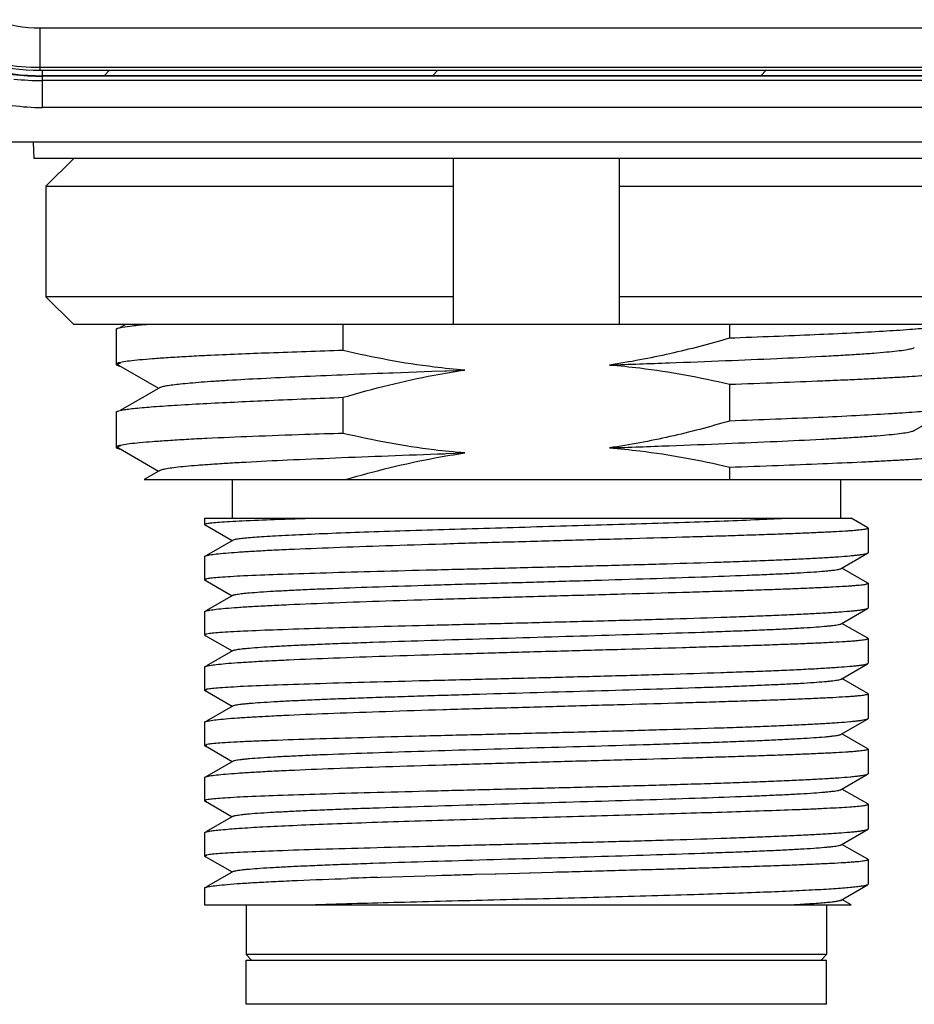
# Model space of a CAD drawing. Header units: millimetres. Extents: x 103 to 457, y -27 to 282.
# Tile 27 of 41: x 382 to 399, y 66 to 84. Entities that reach past the tile are written whole.
import ezdxf

# ---------------------------------------------------------------- set-up
doc = ezdxf.new("R2010")
doc.units = ezdxf.units.MM
doc.header["$LTSCALE"] = 23.1
doc.layers.add('00_COMPONENTS', color=7, linetype='CONTINUOUS')

msp = doc.modelspace()

# ---------------------------------------------------------------- linework, layer by layer
at = {"layer": '00_COMPONENTS'}
for p, q in [((382.847, 83.538), (432.803, 83.538)), ((382.847, 82.772), (382.847, 83.538)), ((382.847, 82.826), (432.803, 82.826)), ((382.847, 82.772), (432.803, 82.772)), ((382.894, 82.098), (382.894, 82.772)), ((384.005, 82.672), (384.105, 82.772)), ((389.945, 82.672), (390.045, 82.772)), ((395.884, 82.672), (395.984, 82.772)), ((432.756, 82.672), (382.894, 82.672)), ((432.756, 82.664), (382.894, 82.664)), ((432.756, 82.584), (382.894, 82.584)), ((432.756, 82.098), (382.894, 82.098)), ((433.653, 81.472), (381.997, 81.472)), ((382.725, 81.472), (382.733, 81.172)), ((432.917, 81.172), (382.733, 81.172)), ((383.458, 81.172), (382.951, 80.672)), ((390.325, 78.172), (390.325, 81.172)), ((393.325, 81.172), (393.325, 78.172)), ((382.951, 80.672), (390.325, 80.672)), ((382.951, 80.672), (382.951, 78.672)), ((393.325, 80.672), (398.951, 80.672)), ((390.325, 78.672), (382.951, 78.672)), ((382.951, 78.672), (383.458, 78.172)), ((399.188, 78.672), (393.325, 78.672)), ((400.192, 78.172), (383.458, 78.172)), ((384.225, 78.081), (384.225, 77.447)), ((384.398, 78.172), (384.296, 78.113)), ((388.332, 77.699), (388.332, 78.172)), ((395.317, 78.172), (395.317, 77.921)), ((384.265, 77.435), (384.991, 77.015)), ((390.197, 77.332), (390.529, 77.344)), ((389.156, 77.294), (389.192, 77.295)), ((389.192, 77.295), (389.235, 77.297)), ((389.235, 77.297), (389.937, 77.323)), ((389.937, 77.323), (390.178, 77.332)), ((390.178, 77.332), (390.197, 77.332)), ((385.017, 77.03), (384.297, 76.613)), ((395.317, 77.088), (395.317, 76.421)), ((388.332, 76.199), (388.332, 76.851)), ((398.662, 76.251), (399.411, 76.684)), ((384.225, 76.581), (384.225, 75.947)), ((384.265, 75.935), (384.991, 75.515)), ((390.165, 75.831), (390.186, 75.832)), ((390.186, 75.832), (390.529, 75.844)), ((395.317, 75.588), (395.317, 75.365)), ((385.016, 75.529), (384.732, 75.365)), ((384.732, 75.365), (399.425, 75.365)), ((386.325, 75.365), (386.325, 74.665)), ((397.325, 75.365), (397.325, 74.665)), ((385.825, 74.665), (397.518, 74.665)), ((385.825, 74.665), (385.825, 74.548)), ((385.837, 74.542), (386.324, 74.26)), ((397.82, 74.491), (397.518, 74.665)), ((397.825, 74.485), (397.82, 74.491)), ((397.825, 74.485), (397.825, 74.037)), ((386.338, 74.268), (385.858, 73.991)), ((385.825, 73.97), (385.825, 73.548)), ((385.846, 73.984), (385.858, 73.987)), ((397.34, 73.752), (397.817, 74.028)), ((397.825, 74.037), (397.817, 74.027)), ((397.82, 73.49), (397.354, 73.76)), ((385.837, 73.542), (386.324, 73.26)), ((397.825, 73.485), (397.82, 73.491)), ((397.825, 73.485), (397.825, 73.037)), ((386.338, 73.268), (385.858, 72.991)), ((385.825, 72.97), (385.825, 72.548)), ((385.845, 72.984), (385.858, 72.987)), ((397.34, 72.752), (397.817, 73.028)), ((397.825, 73.037), (397.817, 73.027)), ((397.82, 72.491), (397.354, 72.76)), ((385.837, 72.542), (386.324, 72.26)), ((397.825, 72.485), (397.82, 72.491)), ((397.825, 72.485), (397.825, 72.037)), ((386.338, 72.268), (385.858, 71.991)), ((397.34, 71.752), (397.817, 72.028)), ((397.825, 72.037), (397.817, 72.027)), ((385.825, 71.97), (385.825, 71.548)), ((397.82, 71.491), (397.354, 71.76)), ((385.837, 71.542), (386.324, 71.26)), ((397.825, 71.485), (397.82, 71.491)), ((397.825, 71.485), (397.825, 71.037)), ((386.338, 71.268), (385.858, 70.991)), ((385.825, 70.97), (385.825, 70.548)), ((385.846, 70.984), (385.858, 70.987)), ((397.34, 70.752), (397.817, 71.028)), ((397.825, 71.037), (397.817, 71.028)), ((397.82, 70.491), (397.354, 70.76)), ((385.838, 70.542), (386.324, 70.26)), ((397.825, 70.485), (397.82, 70.491)), ((397.825, 70.485), (397.825, 70.037)), ((386.338, 70.268), (385.858, 69.991)), ((397.825, 70.037), (397.817, 70.028)), ((385.825, 69.97), (385.825, 69.548)), ((385.846, 69.984), (385.858, 69.987)), ((397.34, 69.752), (397.817, 70.028)), ((397.82, 69.491), (397.354, 69.76)), ((385.838, 69.542), (386.324, 69.26)), ((397.825, 69.485), (397.82, 69.491)), ((397.825, 69.485), (397.825, 69.037)), ((386.338, 69.268), (385.858, 68.991)), ((385.825, 68.97), (385.825, 68.548)), ((385.846, 68.984), (385.858, 68.987)), ((397.34, 68.752), (397.817, 69.028)), ((397.825, 69.037), (397.817, 69.028)), ((397.82, 68.491), (397.354, 68.76)), ((385.837, 68.542), (386.324, 68.26)), ((397.825, 68.485), (397.82, 68.491)), ((397.825, 68.485), (397.825, 68.037)), ((386.338, 68.268), (385.858, 67.991)), ((391.716, 68.246), (392.122, 68.258)), ((388.959, 68.163), (389.008, 68.164)), ((389.008, 68.164), (389.413, 68.178)), ((389.413, 68.178), (390.013, 68.197)), ((390.013, 68.197), (390.116, 68.2)), ((390.116, 68.2), (390.14, 68.2)), ((390.716, 68.218), (391.081, 68.228)), ((391.081, 68.228), (391.099, 68.229)), ((391.099, 68.229), (391.523, 68.241)), ((391.523, 68.241), (391.699, 68.246)), ((391.699, 68.246), (391.716, 68.246)), ((385.825, 67.97), (385.825, 67.665)), ((397.34, 67.752), (397.817, 68.028)), ((397.825, 68.037), (397.817, 68.028)), ((394.597, 67.846), (394.553, 67.845)), ((397.518, 67.665), (397.354, 67.76)), ((385.825, 67.665), (397.518, 67.665)), ((386.575, 67.665), (386.575, 66.765)), ((397.075, 67.665), (397.075, 66.765)), ((397.075, 66.765), (386.575, 66.765)), ((386.675, 66.665), (386.575, 66.765)), ((386.575, 66.665), (397.075, 66.665)), ((386.575, 65.865), (386.575, 66.665)), ((396.975, 66.665), (397.075, 66.765)), ((397.075, 65.865), (397.075, 66.665)), ((397.075, 65.865), (386.575, 65.865))]:
    msp.add_line(p, q, dxfattribs=at)
for centre, radius, start, end in [((382.848, 86.064), 2.526, 250.3048, 269.9685), ((382.847, 87.072), 4.3, 243.4349, 270), ((382.894, 87.272), 4.608, 243.4349, 270), ((382.894, 87.272), 4.6, 243.4349, 270), ((382.847, 87.028), 4.202, 251.7722, 269.9992), ((382.894, 87.372), 4.788, 263.7716, 270.0005), ((382.894, 86.268), 4.171, 262.3833, 269.9988), ((386.034, 73.24), 0.767, 102.5752, 103.2494), ((386.016, 72.323), 0.682, 102.5901, 103.3464), ((386.029, 71.264), 0.743, 102.5761, 103.2729), ((386.014, 70.328), 0.677, 102.5842, 103.3463), ((386.016, 69.32), 0.685, 102.5792, 103.3331), ((386.016, 68.322), 0.683, 102.5837, 103.3393), ((395.263, -118.946), 187.215, 91.92973, 92.0979), ((386.015, 67.327), 0.678, 102.5836, 103.3451)]:
    msp.add_arc(centre, radius, start, end, dxfattribs=at)
for points, knots in [([(384.225, 78.081), (384.225, 78.085), (384.231, 78.091), (384.241, 78.097), (384.26, 78.104), (384.291, 78.113), (384.319, 78.118), (384.335, 78.121)], [0, 0, 0, 0, 0.102044, 0.185147, 0.293819, 0.591793, 1, 1, 1, 1]), ([(384.335, 78.121), (384.394, 78.132), (384.541, 78.151), (384.688, 78.165), (384.775, 78.172)], [0, 0, 0, 0, 0.407546, 1, 1, 1, 1]), ([(399.383, 78.172), (399.363, 78.165), (399.311, 78.154), (399.219, 78.138), (399.098, 78.123), (398.95, 78.107), (398.775, 78.091), (398.489, 78.068), (398.07, 78.042), (397.497, 78.011), (396.837, 77.98), (396.101, 77.95), (395.586, 77.93), (395.317, 77.921)], [0, 0, 0, 0, 0.016056, 0.038985, 0.06877, 0.105322, 0.148521, 0.198211, 0.316292, 0.457813, 0.620628, 0.802291, 1, 1, 1, 1]), ([(395.317, 77.921), (394.962, 77.816), (394.245, 77.628), (393.516, 77.489), (393.149, 77.436)], [0, 0, 0, 0, 0.500015, 1, 1, 1, 1]), ([(388.332, 77.699), (387.885, 77.685), (387.063, 77.657), (386.241, 77.623), (385.866, 77.607)], [0, 0, 0, 0, 0.543746, 1, 1, 1, 1]), ([(390.529, 77.344), (390.344, 77.358), (389.605, 77.432), (388.874, 77.569), (388.332, 77.699)], [0, 0, 0, 0, 0.250088, 1, 1, 1, 1]), ([(393.149, 77.436), (393.51, 77.449), (394.21, 77.474), (395.218, 77.513), (396.135, 77.552), (396.831, 77.585), (397.323, 77.612), (397.638, 77.631), (397.914, 77.651), (398.148, 77.67), (398.34, 77.689), (398.473, 77.706), (398.556, 77.72), (398.602, 77.73), (398.636, 77.739), (398.655, 77.747), (398.663, 77.751)], [0, 0, 0, 0, 0.195953, 0.380234, 0.547846, 0.694133, 0.75814, 0.81541, 0.865527, 0.908161, 0.943073, 0.970098, 0.980604, 0.989084, 0.995535, 1, 1, 1, 1]), ([(385.866, 77.607), (385.742, 77.6), (385.508, 77.588), (385.179, 77.568), (384.897, 77.548), (384.664, 77.529), (384.48, 77.51), (384.359, 77.493), (384.289, 77.478), (384.258, 77.47), (384.241, 77.462), (384.231, 77.457), (384.225, 77.451), (384.225, 77.447)], [0, 0, 0, 0, 0.225743, 0.424853, 0.595814, 0.737513, 0.849029, 0.929675, 0.958337, 0.979269, 0.986911, 0.992764, 1, 1, 1, 1]), ([(384.225, 77.447), (384.225, 77.444), (384.231, 77.436), (384.257, 77.424), (384.282, 77.417), (384.301, 77.413)], [0, 0, 0, 0, 0.113058, 0.30657, 1, 1, 1, 1]), ([(384.265, 77.435), (384.263, 77.436), (384.259, 77.439), (384.255, 77.443), (384.253, 77.449), (384.255, 77.452), (384.256, 77.453)], [0, 0, 0, 0, 0.339551, 0.591074, 0.790067, 1, 1, 1, 1]), ([(384.256, 77.453), (384.258, 77.456), (384.263, 77.46), (384.281, 77.469), (384.297, 77.474), (384.309, 77.477)], [0, 0, 0, 0, 0.148355, 0.360703, 1, 1, 1, 1]), ([(388.332, 76.851), (388.873, 77.01), (389.603, 77.193), (390.344, 77.317), (390.529, 77.344)], [0, 0, 0, 0, 0.749931, 1, 1, 1, 1]), ([(393.149, 77.436), (393.332, 77.422), (394.061, 77.35), (394.783, 77.215), (395.317, 77.088)], [0, 0, 0, 0, 0.250086, 1, 1, 1, 1]), ([(385.016, 77.03), (385.022, 77.033), (385.037, 77.039), (385.078, 77.051), (385.149, 77.065), (385.259, 77.081), (385.399, 77.097), (385.571, 77.113), (385.773, 77.13), (386.003, 77.146), (386.365, 77.169), (386.881, 77.197), (387.568, 77.23), (388.337, 77.262), (388.876, 77.283), (389.156, 77.294)], [0, 0, 0, 0, 0.004865, 0.011558, 0.030599, 0.057247, 0.091465, 0.133082, 0.181878, 0.237621, 0.30007, 0.443919, 0.610706, 0.797295, 1, 1, 1, 1]), ([(395.317, 77.088), (395.612, 77.098), (396.175, 77.118), (396.86, 77.145), (397.364, 77.166), (397.705, 77.182), (398.018, 77.197), (398.302, 77.212), (398.556, 77.227), (398.779, 77.242), (398.97, 77.257), (399.128, 77.271), (399.251, 77.286), (399.333, 77.299), (399.38, 77.309), (399.404, 77.317), (399.418, 77.323), (399.425, 77.33), (399.425, 77.333)], [0, 0, 0, 0, 0.214808, 0.409947, 0.498971, 0.581758, 0.657923, 0.7271, 0.788982, 0.843276, 0.889747, 0.928183, 0.958427, 0.980372, 0.988224, 0.994021, 0.99784, 1, 1, 1, 1]), ([(385.866, 76.741), (386.241, 76.761), (387.063, 76.8), (387.885, 76.834), (388.332, 76.851)], [0, 0, 0, 0, 0.456275, 1, 1, 1, 1]), ([(384.348, 76.624), (384.38, 76.629), (384.454, 76.64), (384.638, 76.661), (384.935, 76.686), (385.367, 76.714), (385.689, 76.732), (385.866, 76.741)], [0, 0, 0, 0, 0.064539, 0.147064, 0.364953, 0.650671, 1, 1, 1, 1]), ([(399.411, 76.684), (399.405, 76.681), (399.391, 76.674), (399.35, 76.662), (399.28, 76.648), (399.172, 76.631), (399.034, 76.615), (398.865, 76.598), (398.668, 76.582), (398.441, 76.566), (398.086, 76.543), (397.578, 76.515), (396.898, 76.483), (396.134, 76.452), (395.598, 76.431), (395.317, 76.421)], [0, 0, 0, 0, 0.004981, 0.011759, 0.030863, 0.05742, 0.09137, 0.132607, 0.180968, 0.236268, 0.298282, 0.441406, 0.607952, 0.795209, 1, 1, 1, 1]), ([(384.225, 76.581), (384.225, 76.585), (384.232, 76.592), (384.243, 76.597), (384.264, 76.605), (384.299, 76.614), (384.33, 76.621), (384.348, 76.624)], [0, 0, 0, 0, 0.099055, 0.181682, 0.290359, 0.58947, 1, 1, 1, 1]), ([(395.317, 76.421), (394.962, 76.316), (394.245, 76.127), (393.516, 75.989), (393.149, 75.936)], [0, 0, 0, 0, 0.500013, 1, 1, 1, 1]), ([(385.866, 76.107), (385.742, 76.1), (385.508, 76.088), (385.179, 76.068), (384.897, 76.048), (384.664, 76.029), (384.48, 76.01), (384.359, 75.993), (384.289, 75.978), (384.258, 75.97), (384.241, 75.962), (384.231, 75.957), (384.225, 75.951), (384.225, 75.947)], [0, 0, 0, 0, 0.225742, 0.424851, 0.595812, 0.73751, 0.849026, 0.929672, 0.958334, 0.979266, 0.986908, 0.992763, 1, 1, 1, 1]), ([(388.332, 76.199), (388.101, 76.191), (387.553, 76.173), (386.731, 76.145), (386.14, 76.119), (385.866, 76.107)], [0, 0, 0, 0, 0.28135, 0.666878, 1, 1, 1, 1]), ([(390.529, 75.844), (390.344, 75.858), (389.606, 75.932), (388.874, 76.07), (388.332, 76.199)], [0, 0, 0, 0, 0.250086, 1, 1, 1, 1]), ([(393.149, 75.936), (393.51, 75.949), (394.209, 75.974), (395.218, 76.013), (396.134, 76.052), (396.83, 76.085), (397.322, 76.112), (397.637, 76.131), (397.913, 76.151), (398.147, 76.17), (398.34, 76.189), (398.472, 76.206), (398.556, 76.22), (398.601, 76.23), (398.636, 76.239), (398.655, 76.247), (398.662, 76.251)], [0, 0, 0, 0, 0.195946, 0.380125, 0.547714, 0.694091, 0.758015, 0.815224, 0.865364, 0.908099, 0.943113, 0.970127, 0.980596, 0.989046, 0.995498, 1, 1, 1, 1]), ([(384.225, 75.947), (384.225, 75.944), (384.231, 75.936), (384.257, 75.924), (384.282, 75.917), (384.301, 75.913)], [0, 0, 0, 0, 0.112908, 0.306383, 1, 1, 1, 1]), ([(384.265, 75.935), (384.262, 75.937), (384.258, 75.939), (384.254, 75.944), (384.253, 75.95), (384.255, 75.953), (384.256, 75.954)], [0, 0, 0, 0, 0.338468, 0.58772, 0.785625, 1, 1, 1, 1]), ([(384.256, 75.954), (384.258, 75.956), (384.263, 75.961), (384.281, 75.97), (384.298, 75.974), (384.31, 75.977)], [0, 0, 0, 0, 0.148956, 0.361762, 1, 1, 1, 1]), ([(393.149, 75.936), (393.332, 75.922), (394.061, 75.849), (394.783, 75.715), (395.317, 75.588)], [0, 0, 0, 0, 0.250087, 1, 1, 1, 1]), ([(385.016, 75.529), (385.022, 75.533), (385.04, 75.54), (385.073, 75.549), (385.115, 75.559), (385.193, 75.572), (385.316, 75.589), (385.494, 75.607), (385.711, 75.625), (385.966, 75.644), (386.259, 75.662), (386.716, 75.689), (387.363, 75.721), (388.22, 75.757), (389.166, 75.795), (389.825, 75.819), (390.165, 75.831)], [0, 0, 0, 0, 0.004561, 0.011056, 0.019525, 0.029975, 0.056813, 0.0915, 0.13383, 0.183543, 0.240343, 0.303898, 0.449575, 0.616988, 0.801978, 1, 1, 1, 1]), ([(388.381, 75.365), (388.909, 75.52), (389.623, 75.697), (390.348, 75.818), (390.529, 75.844)], [0, 0, 0, 0, 0.749932, 1, 1, 1, 1]), ([(395.317, 75.588), (395.612, 75.598), (396.175, 75.618), (396.974, 75.649), (397.582, 75.676), (398.018, 75.697), (398.302, 75.712), (398.556, 75.727), (398.779, 75.742), (398.97, 75.757), (399.127, 75.772), (399.251, 75.786), (399.34, 75.8), (399.394, 75.812), (399.418, 75.823), (399.425, 75.83), (399.425, 75.833)], [0, 0, 0, 0, 0.214811, 0.409931, 0.581745, 0.657902, 0.72708, 0.788958, 0.843257, 0.889725, 0.928161, 0.958394, 0.980332, 0.993978, 0.997811, 1, 1, 1, 1]), ([(385.867, 74.567), (385.856, 74.565), (385.843, 74.561), (385.828, 74.554), (385.825, 74.55), (385.825, 74.548)], [0, 0, 0, 0, 0.693708, 0.886334, 1, 1, 1, 1]), ([(385.825, 74.548), (385.825, 74.545), (385.835, 74.538), (385.843, 74.535), (385.849, 74.534)], [0, 0, 0, 0, 0.324038, 1, 1, 1, 1]), ([(385.837, 74.542), (385.835, 74.543), (385.832, 74.545), (385.83, 74.55), (385.834, 74.555), (385.837, 74.557), (385.84, 74.558)], [0, 0, 0, 0, 0.28447, 0.468194, 0.672938, 1, 1, 1, 1]), ([(385.867, 74.567), (385.896, 74.573), (385.971, 74.582), (386.107, 74.593), (386.29, 74.605), (386.623, 74.622), (387.142, 74.643), (387.584, 74.658), (387.831, 74.665)], [0, 0, 0, 0, 0.045364, 0.114976, 0.208392, 0.32488, 0.62312, 1, 1, 1, 1]), ([(386.338, 74.268), (386.343, 74.271), (386.355, 74.275), (386.378, 74.282), (386.41, 74.288), (386.468, 74.296), (386.562, 74.307), (386.698, 74.319), (386.865, 74.331), (387.062, 74.344), (387.289, 74.356), (387.644, 74.373), (388.15, 74.394), (388.82, 74.418), (389.564, 74.443), (390.363, 74.467), (391.198, 74.492), (392.048, 74.516), (392.893, 74.541), (393.713, 74.565), (394.487, 74.59), (395.197, 74.614), (395.826, 74.638), (396.216, 74.656), (396.394, 74.665)], [0, 0, 0, 0, 0.001593, 0.003974, 0.007163, 0.011166, 0.02159, 0.035168, 0.051828, 0.071501, 0.094074, 0.119391, 0.177609, 0.244804, 0.319319, 0.39937, 0.482994, 0.568184, 0.652869, 0.734978, 0.81256, 0.883692, 0.946676, 1, 1, 1, 1]), ([(385.912, 73.998), (385.952, 74.006), (386.049, 74.018), (386.218, 74.034), (386.436, 74.051), (386.7, 74.068), (387.008, 74.085), (387.5, 74.108), (388.201, 74.136), (389.13, 74.169), (389.968, 74.195), (390.677, 74.217), (391.411, 74.238), (392.331, 74.263), (393.413, 74.294), (394.287, 74.318), (394.95, 74.338), (395.409, 74.352), (395.838, 74.366), (396.232, 74.38), (396.588, 74.393), (396.903, 74.407), (397.175, 74.42), (397.372, 74.431), (397.507, 74.44), (397.59, 74.446), (397.66, 74.453), (397.718, 74.459), (397.762, 74.465), (397.796, 74.472), (397.814, 74.476), (397.825, 74.482), (397.825, 74.485)], [0, 0, 0, 0, 0.010162, 0.024478, 0.042836, 0.065086, 0.09104, 0.120475, 0.188757, 0.267596, 0.354283, 0.399649, 0.445845, 0.539138, 0.630956, 0.718147, 0.759062, 0.797715, 0.833774, 0.866928, 0.896893, 0.923411, 0.946255, 0.965228, 0.973213, 0.980173, 0.986095, 0.990969, 0.994785, 0.997539, 0.999246, 1, 1, 1, 1]), ([(385.825, 73.97), (385.825, 73.973), (385.833, 73.98), (385.841, 73.982), (385.846, 73.984)], [0, 0, 0, 0, 0.331709, 1, 1, 1, 1]), ([(397.817, 74.028), (397.81, 74.024), (397.791, 74.017), (397.757, 74.009), (397.71, 74.001), (397.651, 73.993), (397.579, 73.985), (397.458, 73.973), (397.277, 73.959), (397.025, 73.943), (396.729, 73.927), (396.39, 73.911), (396.012, 73.895), (395.598, 73.879), (394.984, 73.858), (394.156, 73.832), (393.109, 73.803), (392.018, 73.775), (390.921, 73.747), (389.854, 73.721), (388.855, 73.695), (387.959, 73.67), (387.195, 73.645), (386.654, 73.624), (386.307, 73.606), (386.116, 73.594), (385.975, 73.582), (385.897, 73.573), (385.867, 73.567)], [0, 0, 0, 0, 0.001914, 0.00485, 0.00883, 0.013857, 0.019923, 0.02702, 0.04425, 0.065402, 0.090299, 0.11873, 0.150451, 0.185192, 0.222652, 0.304428, 0.392973, 0.485248, 0.578084, 0.668293, 0.752776, 0.828631, 0.893254, 0.944429, 0.964407, 0.980407, 0.992302, 1, 1, 1, 1]), ([(385.867, 73.989), (385.87, 73.99), (385.885, 73.993), (385.9, 73.996), (385.912, 73.998)], [0, 0, 0, 0, 0.217586, 1, 1, 1, 1]), ([(386.338, 73.268), (386.344, 73.271), (386.361, 73.277), (386.392, 73.284), (386.436, 73.292), (386.492, 73.299), (386.561, 73.307), (386.675, 73.317), (386.847, 73.33), (387.087, 73.345), (387.369, 73.36), (387.692, 73.375), (388.195, 73.396), (388.899, 73.421), (389.648, 73.445), (390.292, 73.465), (390.799, 73.48), (391.316, 73.495), (391.837, 73.51), (392.358, 73.525), (393.039, 73.545), (393.856, 73.57), (394.775, 73.599), (395.48, 73.625), (395.983, 73.646), (396.306, 73.66), (396.589, 73.675), (396.829, 73.69), (397.001, 73.703), (397.116, 73.714), (397.184, 73.721), (397.241, 73.729), (397.285, 73.736), (397.317, 73.743), (397.334, 73.749), (397.34, 73.752)], [0, 0, 0, 0, 0.001878, 0.004829, 0.008871, 0.014003, 0.02022, 0.027513, 0.045278, 0.06715, 0.092905, 0.122335, 0.155164, 0.229827, 0.314217, 0.359117, 0.405298, 0.452328, 0.499786, 0.547247, 0.594277, 0.685394, 0.769798, 0.84455, 0.87739, 0.906831, 0.932654, 0.954565, 0.972339, 0.979646, 0.98589, 0.99106, 0.995138, 0.998114, 1, 1, 1, 1]), ([(385.867, 73.567), (385.856, 73.565), (385.843, 73.56), (385.828, 73.554), (385.825, 73.55), (385.825, 73.548)], [0, 0, 0, 0, 0.693895, 0.886406, 1, 1, 1, 1]), ([(385.825, 73.548), (385.825, 73.545), (385.835, 73.538), (385.843, 73.535), (385.85, 73.533)], [0, 0, 0, 0, 0.323169, 1, 1, 1, 1]), ([(385.837, 73.542), (385.835, 73.543), (385.832, 73.545), (385.83, 73.55), (385.834, 73.555), (385.838, 73.557), (385.84, 73.558)], [0, 0, 0, 0, 0.28291, 0.465415, 0.670757, 1, 1, 1, 1]), ([(385.84, 73.558), (385.842, 73.559), (385.85, 73.562), (385.859, 73.565), (385.867, 73.567)], [0, 0, 0, 0, 0.194336, 1, 1, 1, 1]), ([(385.912, 72.998), (385.952, 73.005), (386.049, 73.018), (386.218, 73.034), (386.436, 73.051), (386.7, 73.068), (387.008, 73.084), (387.499, 73.108), (388.201, 73.136), (389.13, 73.169), (390.152, 73.201), (391.231, 73.233), (392.331, 73.263), (393.413, 73.294), (394.287, 73.318), (394.95, 73.338), (395.409, 73.352), (395.838, 73.366), (396.232, 73.38), (396.588, 73.393), (396.903, 73.407), (397.175, 73.42), (397.372, 73.431), (397.507, 73.44), (397.59, 73.446), (397.66, 73.453), (397.718, 73.459), (397.762, 73.465), (397.796, 73.472), (397.814, 73.476), (397.825, 73.482), (397.825, 73.485)], [0, 0, 0, 0, 0.01016, 0.024475, 0.042832, 0.065081, 0.091033, 0.120468, 0.188749, 0.267586, 0.354274, 0.445836, 0.539129, 0.630948, 0.718139, 0.759054, 0.797708, 0.833768, 0.866922, 0.896887, 0.923406, 0.946251, 0.965224, 0.973209, 0.980169, 0.986091, 0.990965, 0.994781, 0.997537, 0.999246, 1, 1, 1, 1]), ([(385.825, 72.97), (385.825, 72.973), (385.833, 72.98), (385.84, 72.982), (385.845, 72.984)], [0, 0, 0, 0, 0.332886, 1, 1, 1, 1]), ([(397.817, 73.028), (397.81, 73.024), (397.791, 73.017), (397.757, 73.009), (397.71, 73.001), (397.651, 72.993), (397.579, 72.985), (397.458, 72.973), (397.277, 72.959), (397.025, 72.943), (396.729, 72.927), (396.39, 72.911), (396.012, 72.895), (395.598, 72.879), (394.984, 72.858), (394.156, 72.832), (393.109, 72.803), (392.018, 72.775), (390.921, 72.747), (389.854, 72.721), (388.855, 72.695), (387.959, 72.67), (387.195, 72.645), (386.654, 72.624), (386.307, 72.606), (386.116, 72.594), (385.975, 72.582), (385.897, 72.573), (385.867, 72.567)], [0, 0, 0, 0, 0.001913, 0.004849, 0.00883, 0.013856, 0.019922, 0.02702, 0.04425, 0.065402, 0.090299, 0.11873, 0.150451, 0.185192, 0.222652, 0.304428, 0.392973, 0.485248, 0.578084, 0.668293, 0.752776, 0.828632, 0.893254, 0.944429, 0.964407, 0.980407, 0.992302, 1, 1, 1, 1]), ([(385.867, 72.989), (385.87, 72.99), (385.885, 72.993), (385.9, 72.996), (385.912, 72.998)], [0, 0, 0, 0, 0.217564, 1, 1, 1, 1]), ([(386.338, 72.268), (386.344, 72.272), (386.361, 72.277), (386.393, 72.285), (386.437, 72.292), (386.493, 72.299), (386.562, 72.306), (386.676, 72.317), (386.848, 72.33), (387.088, 72.345), (387.371, 72.36), (387.694, 72.375), (388.054, 72.39), (388.449, 72.405), (389.033, 72.425), (389.819, 72.451), (390.81, 72.48), (391.838, 72.51), (392.867, 72.54), (393.858, 72.57), (394.644, 72.595), (395.228, 72.616), (395.623, 72.631), (395.983, 72.645), (396.307, 72.66), (396.589, 72.675), (396.83, 72.69), (397.002, 72.703), (397.116, 72.714), (397.185, 72.721), (397.241, 72.729), (397.285, 72.736), (397.317, 72.743), (397.334, 72.749), (397.34, 72.752)], [0, 0, 0, 0, 0.001879, 0.004844, 0.008911, 0.014073, 0.020313, 0.027615, 0.045372, 0.067258, 0.093062, 0.122493, 0.155309, 0.191268, 0.230021, 0.314389, 0.405477, 0.499946, 0.594418, 0.685509, 0.769897, 0.808654, 0.844609, 0.877438, 0.906895, 0.932697, 0.95458, 0.972374, 0.979688, 0.985927, 0.991082, 0.995143, 0.998109, 1, 1, 1, 1]), ([(385.867, 72.567), (385.856, 72.565), (385.843, 72.561), (385.828, 72.554), (385.825, 72.55), (385.825, 72.548)], [0, 0, 0, 0, 0.693725, 0.886328, 1, 1, 1, 1]), ([(385.825, 72.548), (385.825, 72.545), (385.835, 72.538), (385.843, 72.535), (385.85, 72.533)], [0, 0, 0, 0, 0.323518, 1, 1, 1, 1]), ([(385.837, 72.542), (385.835, 72.543), (385.832, 72.545), (385.83, 72.55), (385.834, 72.555), (385.837, 72.557), (385.84, 72.558)], [0, 0, 0, 0, 0.285226, 0.469533, 0.673875, 1, 1, 1, 1]), ([(385.912, 71.998), (385.952, 72.005), (386.048, 72.018), (386.218, 72.034), (386.435, 72.051), (386.7, 72.068), (387.008, 72.084), (387.499, 72.108), (388.2, 72.137), (389.129, 72.169), (390.151, 72.201), (391.23, 72.233), (392.33, 72.263), (393.412, 72.293), (394.286, 72.318), (394.949, 72.338), (395.409, 72.352), (395.838, 72.366), (396.232, 72.38), (396.588, 72.393), (396.903, 72.406), (397.175, 72.42), (397.372, 72.431), (397.507, 72.44), (397.59, 72.446), (397.66, 72.453), (397.718, 72.459), (397.762, 72.465), (397.796, 72.472), (397.814, 72.476), (397.825, 72.482), (397.825, 72.485)], [0, 0, 0, 0, 0.010151, 0.024459, 0.042809, 0.065052, 0.090999, 0.120429, 0.188703, 0.267536, 0.354223, 0.445787, 0.539084, 0.630909, 0.718107, 0.759025, 0.797683, 0.833745, 0.866903, 0.896871, 0.923392, 0.946239, 0.965215, 0.973201, 0.980161, 0.986083, 0.990957, 0.994773, 0.997529, 0.99924, 1, 1, 1, 1]), ([(397.817, 72.028), (397.81, 72.024), (397.791, 72.017), (397.757, 72.009), (397.71, 72.001), (397.651, 71.993), (397.579, 71.985), (397.458, 71.973), (397.277, 71.959), (397.025, 71.943), (396.729, 71.927), (396.39, 71.911), (396.012, 71.895), (395.598, 71.879), (394.984, 71.858), (394.156, 71.832), (393.109, 71.803), (392.018, 71.775), (390.921, 71.747), (389.854, 71.721), (388.855, 71.695), (387.959, 71.67), (387.195, 71.645), (386.654, 71.624), (386.307, 71.606), (386.116, 71.594), (385.975, 71.582), (385.897, 71.573), (385.867, 71.567)], [0, 0, 0, 0, 0.001913, 0.004848, 0.008828, 0.013854, 0.01992, 0.027017, 0.044247, 0.065399, 0.090294, 0.118725, 0.150446, 0.185187, 0.222647, 0.304423, 0.392968, 0.485244, 0.578081, 0.668291, 0.752774, 0.82863, 0.893253, 0.944429, 0.964407, 0.980407, 0.992302, 1, 1, 1, 1]), ([(385.867, 71.989), (385.87, 71.99), (385.885, 71.993), (385.9, 71.996), (385.912, 71.998)], [0, 0, 0, 0, 0.217671, 1, 1, 1, 1]), ([(385.825, 71.97), (385.825, 71.973), (385.833, 71.98), (385.84, 71.982), (385.845, 71.984)], [0, 0, 0, 0, 0.333371, 1, 1, 1, 1]), ([(385.845, 71.984), (385.846, 71.984), (385.85, 71.985), (385.855, 71.986), (385.858, 71.987)], [0, 0, 0, 0, 0.228873, 1, 1, 1, 1]), ([(386.338, 71.268), (386.344, 71.272), (386.361, 71.277), (386.393, 71.284), (386.437, 71.292), (386.494, 71.299), (386.562, 71.307), (386.677, 71.317), (386.849, 71.33), (387.089, 71.345), (387.372, 71.36), (387.695, 71.375), (388.055, 71.39), (388.45, 71.405), (388.875, 71.42), (389.327, 71.435), (389.802, 71.45), (390.295, 71.465), (390.976, 71.486), (391.839, 71.51), (392.867, 71.54), (393.858, 71.569), (394.645, 71.595), (395.228, 71.615), (395.623, 71.63), (395.984, 71.646), (396.307, 71.661), (396.59, 71.675), (396.83, 71.69), (397.002, 71.703), (397.116, 71.714), (397.185, 71.721), (397.241, 71.729), (397.285, 71.736), (397.317, 71.743), (397.334, 71.749), (397.34, 71.752)], [0, 0, 0, 0, 0.001888, 0.004861, 0.008934, 0.014092, 0.020327, 0.027631, 0.045418, 0.067327, 0.093114, 0.122543, 0.155392, 0.191363, 0.23009, 0.271247, 0.314485, 0.359393, 0.405556, 0.500026, 0.5945, 0.685558, 0.769971, 0.808692, 0.844631, 0.877493, 0.906948, 0.93271, 0.954588, 0.972404, 0.979727, 0.985964, 0.991105, 0.995149, 0.998106, 1, 1, 1, 1]), ([(385.867, 71.567), (385.856, 71.565), (385.843, 71.56), (385.828, 71.554), (385.825, 71.55), (385.825, 71.548)], [0, 0, 0, 0, 0.693928, 0.886428, 1, 1, 1, 1]), ([(385.825, 71.548), (385.825, 71.545), (385.835, 71.538), (385.843, 71.535), (385.85, 71.533)], [0, 0, 0, 0, 0.323026, 1, 1, 1, 1]), ([(385.837, 71.542), (385.835, 71.543), (385.832, 71.545), (385.83, 71.55), (385.834, 71.555), (385.838, 71.557), (385.84, 71.558)], [0, 0, 0, 0, 0.280282, 0.460502, 0.667015, 1, 1, 1, 1]), ([(385.84, 71.558), (385.842, 71.559), (385.851, 71.562), (385.86, 71.565), (385.867, 71.567)], [0, 0, 0, 0, 0.196023, 1, 1, 1, 1]), ([(385.912, 70.998), (385.952, 71.005), (386.049, 71.018), (386.218, 71.034), (386.436, 71.051), (386.7, 71.068), (387.008, 71.084), (387.499, 71.108), (388.201, 71.137), (389.13, 71.169), (390.152, 71.201), (391.045, 71.227), (391.78, 71.248), (392.516, 71.269), (393.413, 71.293), (394.287, 71.318), (394.95, 71.338), (395.409, 71.352), (395.838, 71.366), (396.232, 71.38), (396.588, 71.393), (396.903, 71.407), (397.175, 71.42), (397.372, 71.431), (397.507, 71.44), (397.59, 71.446), (397.66, 71.453), (397.718, 71.459), (397.762, 71.465), (397.796, 71.472), (397.814, 71.476), (397.825, 71.482), (397.825, 71.485)], [0, 0, 0, 0, 0.010159, 0.024474, 0.042831, 0.065081, 0.091033, 0.120467, 0.188748, 0.267584, 0.354271, 0.445833, 0.492463, 0.539126, 0.630945, 0.718137, 0.759052, 0.797706, 0.833765, 0.866919, 0.896885, 0.923402, 0.946247, 0.965221, 0.973206, 0.980166, 0.986088, 0.990961, 0.994776, 0.997531, 0.99924, 1, 1, 1, 1]), ([(385.825, 70.97), (385.825, 70.973), (385.833, 70.98), (385.84, 70.982), (385.846, 70.984)], [0, 0, 0, 0, 0.332355, 1, 1, 1, 1]), ([(397.817, 71.028), (397.81, 71.024), (397.792, 71.018), (397.758, 71.01), (397.711, 71.001), (397.652, 70.993), (397.58, 70.985), (397.459, 70.973), (397.279, 70.959), (397.027, 70.943), (396.731, 70.927), (396.392, 70.911), (396.015, 70.895), (395.601, 70.879), (394.987, 70.858), (394.338, 70.838), (393.659, 70.819), (393.123, 70.804), (392.576, 70.789), (391.838, 70.771), (390.923, 70.747), (389.856, 70.721), (388.857, 70.695), (387.96, 70.67), (387.29, 70.648), (386.829, 70.631), (386.545, 70.618), (386.307, 70.606), (386.116, 70.594), (385.975, 70.582), (385.897, 70.573), (385.867, 70.567)], [0, 0, 0, 0, 0.001893, 0.004811, 0.008775, 0.013787, 0.019838, 0.026921, 0.044122, 0.065249, 0.090125, 0.118538, 0.150245, 0.184976, 0.222429, 0.304202, 0.347816, 0.392755, 0.43863, 0.485049, 0.57791, 0.66815, 0.752666, 0.828554, 0.893206, 0.920609, 0.944405, 0.964392, 0.980401, 0.992301, 1, 1, 1, 1]), ([(385.867, 70.989), (385.87, 70.99), (385.885, 70.993), (385.9, 70.996), (385.912, 70.998)], [0, 0, 0, 0, 0.217642, 1, 1, 1, 1]), ([(386.338, 70.268), (386.344, 70.272), (386.361, 70.277), (386.393, 70.284), (386.437, 70.292), (386.493, 70.299), (386.561, 70.307), (386.676, 70.317), (386.848, 70.33), (387.088, 70.345), (387.371, 70.36), (387.694, 70.375), (388.197, 70.396), (388.902, 70.421), (389.82, 70.451), (390.812, 70.48), (391.84, 70.511), (392.869, 70.539), (393.709, 70.565), (394.353, 70.585), (394.805, 70.6), (395.23, 70.616), (395.625, 70.631), (395.986, 70.645), (396.309, 70.661), (396.591, 70.676), (396.831, 70.69), (397.003, 70.703), (397.118, 70.714), (397.186, 70.721), (397.242, 70.729), (397.286, 70.736), (397.317, 70.743), (397.334, 70.749), (397.34, 70.752)], [0, 0, 0, 0, 0.001876, 0.004821, 0.008863, 0.01401, 0.020254, 0.027579, 0.045378, 0.067242, 0.093027, 0.122501, 0.155351, 0.230058, 0.314489, 0.405601, 0.500109, 0.594611, 0.685716, 0.728945, 0.770122, 0.808871, 0.844808, 0.877642, 0.907102, 0.932866, 0.954707, 0.972499, 0.979819, 0.986051, 0.991177, 0.995198, 0.998129, 1, 1, 1, 1]), ([(385.867, 70.567), (385.856, 70.565), (385.843, 70.561), (385.828, 70.554), (385.825, 70.55), (385.825, 70.548)], [0, 0, 0, 0, 0.693813, 0.886361, 1, 1, 1, 1]), ([(385.825, 70.548), (385.825, 70.545), (385.835, 70.538), (385.844, 70.535), (385.85, 70.533)], [0, 0, 0, 0, 0.322358, 1, 1, 1, 1]), ([(385.837, 70.542), (385.835, 70.543), (385.832, 70.544), (385.83, 70.55), (385.834, 70.555), (385.838, 70.557), (385.84, 70.558)], [0, 0, 0, 0, 0.281718, 0.462975, 0.669264, 1, 1, 1, 1]), ([(385.84, 70.558), (385.842, 70.559), (385.85, 70.562), (385.859, 70.565), (385.867, 70.567)], [0, 0, 0, 0, 0.195491, 1, 1, 1, 1]), ([(385.912, 69.998), (385.952, 70.006), (386.049, 70.018), (386.218, 70.034), (386.436, 70.051), (386.7, 70.068), (387.009, 70.085), (387.5, 70.108), (388.201, 70.137), (389.13, 70.169), (390.152, 70.201), (391.231, 70.233), (392.331, 70.263), (393.413, 70.293), (394.287, 70.318), (394.95, 70.338), (395.409, 70.352), (395.838, 70.366), (396.232, 70.38), (396.588, 70.393), (396.903, 70.407), (397.175, 70.42), (397.372, 70.431), (397.507, 70.44), (397.59, 70.446), (397.66, 70.453), (397.718, 70.459), (397.762, 70.465), (397.796, 70.472), (397.814, 70.476), (397.825, 70.482), (397.825, 70.485)], [0, 0, 0, 0, 0.010164, 0.024484, 0.042844, 0.065097, 0.091053, 0.120489, 0.188773, 0.267612, 0.3543, 0.445861, 0.539152, 0.630968, 0.718156, 0.759069, 0.797721, 0.833778, 0.866931, 0.896895, 0.923412, 0.946255, 0.965227, 0.973212, 0.980172, 0.986094, 0.990967, 0.994783, 0.997537, 0.999245, 1, 1, 1, 1]), ([(385.825, 69.97), (385.825, 69.973), (385.833, 69.98), (385.84, 69.982), (385.846, 69.984)], [0, 0, 0, 0, 0.332334, 1, 1, 1, 1]), ([(397.817, 70.028), (397.81, 70.024), (397.792, 70.018), (397.758, 70.009), (397.711, 70.001), (397.652, 69.993), (397.58, 69.985), (397.459, 69.973), (397.279, 69.959), (397.027, 69.943), (396.731, 69.927), (396.392, 69.911), (396.014, 69.895), (395.6, 69.879), (395.154, 69.864), (394.678, 69.848), (393.999, 69.828), (393.111, 69.803), (392.02, 69.775), (390.922, 69.748), (389.856, 69.721), (388.856, 69.695), (387.959, 69.67), (387.195, 69.645), (386.654, 69.624), (386.307, 69.606), (386.116, 69.594), (385.975, 69.582), (385.897, 69.573), (385.867, 69.567)], [0, 0, 0, 0, 0.001896, 0.004816, 0.008782, 0.013795, 0.019849, 0.026934, 0.04414, 0.065271, 0.09015, 0.118566, 0.150276, 0.185008, 0.222463, 0.26232, 0.304236, 0.392789, 0.48508, 0.577939, 0.668175, 0.752685, 0.828568, 0.893214, 0.944409, 0.964394, 0.980401, 0.992301, 1, 1, 1, 1]), ([(385.867, 69.989), (385.87, 69.99), (385.885, 69.993), (385.9, 69.996), (385.912, 69.998)], [0, 0, 0, 0, 0.217561, 1, 1, 1, 1]), ([(386.338, 69.268), (386.344, 69.272), (386.361, 69.277), (386.393, 69.284), (386.437, 69.291), (386.493, 69.299), (386.561, 69.307), (386.675, 69.318), (386.848, 69.33), (387.087, 69.345), (387.37, 69.36), (387.693, 69.375), (388.054, 69.39), (388.449, 69.405), (389.033, 69.426), (389.819, 69.45), (390.811, 69.481), (391.839, 69.51), (392.868, 69.54), (393.859, 69.57), (394.778, 69.599), (395.482, 69.625), (395.985, 69.646), (396.308, 69.66), (396.591, 69.675), (396.831, 69.69), (397.003, 69.703), (397.117, 69.714), (397.185, 69.721), (397.242, 69.729), (397.286, 69.736), (397.317, 69.743), (397.335, 69.749), (397.34, 69.752)], [0, 0, 0, 0, 0.001881, 0.004846, 0.008902, 0.014041, 0.020257, 0.02755, 0.045338, 0.067235, 0.092994, 0.122427, 0.155295, 0.191251, 0.229977, 0.314415, 0.405508, 0.500019, 0.594523, 0.685629, 0.770036, 0.844752, 0.877592, 0.90701, 0.932797, 0.954689, 0.972447, 0.97974, 0.985967, 0.991118, 0.995176, 0.998132, 1, 1, 1, 1]), ([(385.867, 69.567), (385.856, 69.565), (385.843, 69.561), (385.828, 69.554), (385.825, 69.55), (385.825, 69.548)], [0, 0, 0, 0, 0.693765, 0.886353, 1, 1, 1, 1]), ([(385.825, 69.548), (385.825, 69.545), (385.835, 69.538), (385.843, 69.535), (385.85, 69.533)], [0, 0, 0, 0, 0.323188, 1, 1, 1, 1]), ([(385.837, 69.542), (385.836, 69.543), (385.832, 69.545), (385.83, 69.55), (385.834, 69.555), (385.837, 69.557), (385.84, 69.558)], [0, 0, 0, 0, 0.286212, 0.471079, 0.675018, 1, 1, 1, 1]), ([(385.912, 68.998), (385.942, 69.004), (386.011, 69.013), (386.188, 69.032), (386.481, 69.055), (386.914, 69.08), (387.448, 69.106), (388.072, 69.131), (388.774, 69.157), (389.539, 69.182), (390.638, 69.216), (391.766, 69.247), (392.899, 69.279), (393.728, 69.302), (394.517, 69.325), (395.251, 69.347), (395.914, 69.369), (396.331, 69.383), (396.525, 69.391)], [0, 0, 0, 0, 0.008423, 0.019657, 0.050335, 0.091437, 0.142128, 0.201369, 0.267944, 0.34048, 0.417484, 0.578488, 0.65917, 0.73775, 0.812609, 0.882204, 0.945099, 1, 1, 1, 1]), ([(396.525, 69.391), (396.624, 69.395), (396.81, 69.402), (397.07, 69.415), (397.293, 69.426), (397.478, 69.438), (397.607, 69.448), (397.69, 69.456), (397.738, 69.462), (397.774, 69.467), (397.801, 69.473), (397.816, 69.477), (397.825, 69.483), (397.825, 69.485)], [0, 0, 0, 0, 0.226563, 0.426295, 0.597782, 0.739856, 0.851539, 0.89576, 0.932138, 0.960622, 0.981225, 0.994081, 1, 1, 1, 1]), ([(385.825, 68.97), (385.825, 68.973), (385.833, 68.98), (385.84, 68.982), (385.846, 68.984)], [0, 0, 0, 0, 0.33258, 1, 1, 1, 1]), ([(397.817, 69.028), (397.81, 69.024), (397.791, 69.017), (397.757, 69.009), (397.71, 69.001), (397.651, 68.993), (397.579, 68.985), (397.458, 68.973), (397.277, 68.959), (397.026, 68.943), (396.729, 68.927), (396.39, 68.911), (396.012, 68.895), (395.598, 68.879), (394.984, 68.858), (394.156, 68.832), (393.109, 68.803), (392.018, 68.775), (390.921, 68.748), (389.854, 68.721), (388.855, 68.695), (387.959, 68.67), (387.195, 68.645), (386.654, 68.624), (386.307, 68.606), (386.116, 68.594), (385.975, 68.582), (385.897, 68.573), (385.867, 68.567)], [0, 0, 0, 0, 0.00191, 0.004843, 0.008822, 0.013846, 0.019911, 0.027007, 0.044234, 0.065383, 0.090277, 0.118706, 0.150425, 0.185165, 0.222624, 0.3044, 0.392947, 0.485225, 0.578064, 0.668277, 0.752763, 0.828623, 0.893248, 0.944426, 0.964405, 0.980407, 0.992302, 1, 1, 1, 1]), ([(385.867, 68.989), (385.87, 68.99), (385.885, 68.993), (385.9, 68.996), (385.912, 68.998)], [0, 0, 0, 0, 0.217596, 1, 1, 1, 1]), ([(386.338, 68.268), (386.344, 68.272), (386.361, 68.277), (386.393, 68.284), (386.437, 68.292), (386.493, 68.299), (386.561, 68.307), (386.675, 68.317), (386.847, 68.33), (387.087, 68.345), (387.37, 68.36), (387.693, 68.375), (388.053, 68.39), (388.448, 68.405), (389.032, 68.426), (389.818, 68.45), (390.809, 68.481), (391.837, 68.51), (392.866, 68.54), (393.857, 68.569), (394.644, 68.595), (395.228, 68.615), (395.623, 68.631), (395.983, 68.646), (396.307, 68.66), (396.59, 68.675), (396.83, 68.69), (397.002, 68.703), (397.116, 68.714), (397.185, 68.721), (397.241, 68.729), (397.285, 68.736), (397.317, 68.743), (397.334, 68.749), (397.34, 68.752)], [0, 0, 0, 0, 0.001874, 0.004825, 0.008872, 0.014011, 0.020235, 0.027533, 0.045302, 0.067176, 0.092939, 0.122367, 0.155206, 0.191153, 0.22988, 0.314281, 0.405362, 0.499854, 0.594348, 0.685454, 0.769866, 0.80862, 0.8446, 0.877444, 0.906884, 0.932697, 0.954597, 0.972367, 0.979678, 0.985927, 0.991096, 0.995167, 0.998128, 1, 1, 1, 1]), ([(385.867, 68.567), (385.856, 68.565), (385.843, 68.56), (385.828, 68.554), (385.825, 68.55), (385.825, 68.548)], [0, 0, 0, 0, 0.693924, 0.886425, 1, 1, 1, 1]), ([(385.825, 68.548), (385.825, 68.545), (385.835, 68.538), (385.843, 68.535), (385.85, 68.533)], [0, 0, 0, 0, 0.322851, 1, 1, 1, 1]), ([(385.837, 68.542), (385.835, 68.543), (385.832, 68.545), (385.83, 68.55), (385.834, 68.555), (385.838, 68.557), (385.84, 68.558)], [0, 0, 0, 0, 0.282876, 0.465232, 0.670567, 1, 1, 1, 1]), ([(385.84, 68.558), (385.842, 68.559), (385.85, 68.562), (385.859, 68.565), (385.867, 68.567)], [0, 0, 0, 0, 0.194444, 1, 1, 1, 1]), ([(392.122, 68.258), (392.498, 68.268), (393.233, 68.288), (394.136, 68.314), (394.823, 68.334), (395.301, 68.349), (395.747, 68.363), (396.158, 68.377), (396.53, 68.391), (396.86, 68.405), (397.144, 68.418), (397.351, 68.43), (397.492, 68.439), (397.578, 68.445), (397.652, 68.452), (397.712, 68.458), (397.76, 68.465), (397.794, 68.471), (397.814, 68.477), (397.823, 68.481), (397.825, 68.484), (397.825, 68.485)], [0, 0, 0, 0, 0.197428, 0.385867, 0.474574, 0.55853, 0.636974, 0.709201, 0.774558, 0.832456, 0.882377, 0.923868, 0.941337, 0.956567, 0.969526, 0.980192, 0.988544, 0.994574, 0.998309, 0.999364, 1, 1, 1, 1]), ([(385.912, 67.998), (385.955, 68.006), (386.061, 68.019), (386.248, 68.037), (386.489, 68.055), (386.784, 68.073), (387.127, 68.091), (387.675, 68.116), (388.107, 68.132), (388.41, 68.143)], [0, 0, 0, 0, 0.052534, 0.127702, 0.224815, 0.342961, 0.480994, 0.637559, 1, 1, 1, 1]), ([(390.14, 68.2), (390.188, 68.202), (390.38, 68.208), (390.572, 68.214), (390.716, 68.218)], [0, 0, 0, 0, 0.247711, 1, 1, 1, 1]), ([(385.825, 67.97), (385.825, 67.973), (385.833, 67.98), (385.84, 67.982), (385.845, 67.983)], [0, 0, 0, 0, 0.333131, 1, 1, 1, 1]), ([(385.845, 67.983), (385.846, 67.984), (385.851, 67.985), (385.855, 67.986), (385.858, 67.987)], [0, 0, 0, 0, 0.228876, 1, 1, 1, 1]), ([(385.867, 67.989), (385.87, 67.99), (385.885, 67.993), (385.9, 67.996), (385.912, 67.998)], [0, 0, 0, 0, 0.217649, 1, 1, 1, 1]), ([(397.817, 68.028), (397.812, 68.025), (397.801, 68.021), (397.771, 68.012), (397.717, 68.002), (397.634, 67.991), (397.527, 67.979), (397.395, 67.968), (397.24, 67.957), (397.063, 67.945), (396.783, 67.929), (396.383, 67.91), (395.847, 67.888), (395.243, 67.867), (394.819, 67.853), (394.597, 67.846)], [0, 0, 0, 0, 0.004566, 0.010958, 0.029378, 0.055372, 0.088873, 0.129776, 0.177916, 0.233096, 0.295098, 0.438482, 0.605682, 0.793904, 1, 1, 1, 1]), ([(394.553, 67.845), (393.985, 67.828), (392.821, 67.795), (391.081, 67.752), (389.407, 67.71), (388.332, 67.681), (387.831, 67.665)], [0, 0, 0, 0, 0.25315, 0.519931, 0.776517, 1, 1, 1, 1]), ([(396.394, 67.665), (396.461, 67.669), (396.588, 67.675), (396.766, 67.686), (396.921, 67.697), (397.053, 67.708), (397.16, 67.718), (397.243, 67.728), (397.296, 67.738), (397.326, 67.746), (397.336, 67.75), (397.34, 67.752)], [0, 0, 0, 0, 0.211186, 0.399183, 0.563209, 0.702262, 0.815563, 0.902905, 0.964357, 0.985364, 1, 1, 1, 1])]:
    msp.add_open_spline(points, degree=3, knots=knots, dxfattribs=at)

doc.saveas('drawing.dxf')
